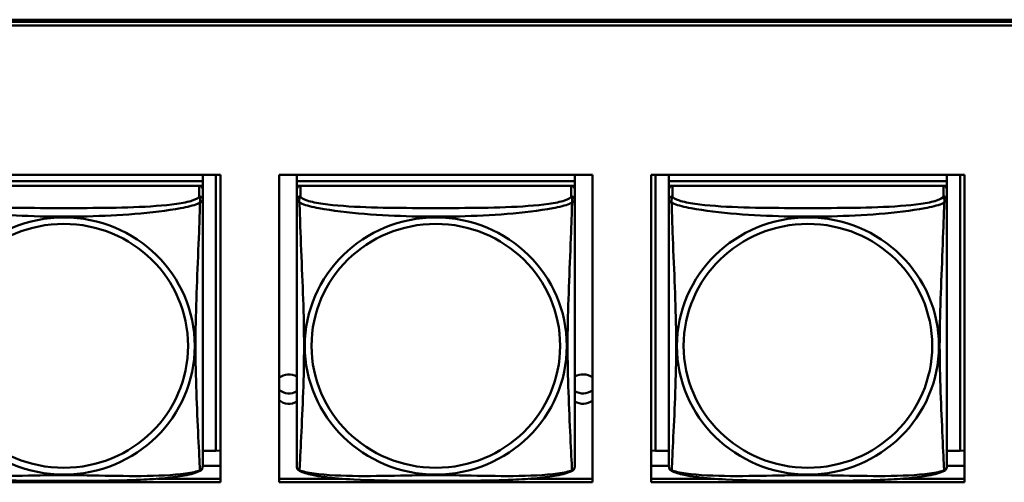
# Model space of a CAD drawing. Header units: inches. Extents: x 0.8 to 75.7, y -7.8 to 49.3.
# Tile 107 of 256: x 35.3 to 37, y 15.2 to 16. Entities that reach past the tile are written whole.
import ezdxf

# ---------------------------------------------------------------- set-up
doc = ezdxf.new("R2010")
doc.units = ezdxf.units.IN
doc.header["$MEASUREMENT"] = 0
doc.layers.add('Visible Edges(ROSSANSI)', color=7, linetype='Continuous', lineweight=50)
doc.layers.add('Visible Tangent Edges(ROSSANSI)', color=7, linetype='Continuous', lineweight=50)

msp = doc.modelspace()

# ---------------------------------------------------------------- linework, layer by layer
at = {"layer": 'Visible Edges(ROSSANSI)'}
for p, q in [((33.0242, 15.9996), (56.0803, 15.9996)), ((33.0242, 15.9958), (56.0803, 15.9958)), ((56.0803, 15.9958), (33.0242, 15.9958)), ((56.0803, 15.9898), (33.0242, 15.9898)), ((35.1304, 15.7354), (35.6628, 15.7354)), ((35.6328, 15.7354), (35.6328, 15.725)), ((35.6554, 15.7354), (35.6554, 15.2663)), ((35.6628, 15.7354), (35.6628, 15.2127)), ((35.7628, 15.2127), (35.7628, 15.7354)), ((35.7628, 15.7354), (36.2952, 15.7354)), ((35.7929, 15.7354), (35.7929, 15.725)), ((36.2653, 15.7354), (36.2653, 15.725)), ((36.2952, 15.7354), (36.2952, 15.2127)), ((36.3951, 15.2127), (36.3951, 15.7354)), ((36.3951, 15.7354), (36.9276, 15.7354)), ((36.4028, 15.2663), (36.4028, 15.7354)), ((36.4254, 15.7354), (36.4254, 15.725)), ((36.8979, 15.7354), (36.8979, 15.725)), ((36.9205, 15.7354), (36.9205, 15.2663)), ((36.9276, 15.7354), (36.9276, 15.2127)), ((35.6328, 15.725), (35.1603, 15.725)), ((35.1603, 15.725), (35.6328, 15.725)), ((35.6328, 15.725), (35.6328, 15.7168)), ((35.6328, 15.725), (35.6328, 15.725)), ((36.2653, 15.725), (35.7929, 15.725)), ((35.7929, 15.725), (35.7929, 15.7168)), ((35.7929, 15.725), (36.2653, 15.725)), ((35.7929, 15.725), (35.7929, 15.725)), ((36.2653, 15.725), (36.2653, 15.7168)), ((36.2653, 15.725), (36.2653, 15.725)), ((36.8979, 15.725), (36.4254, 15.725)), ((36.4254, 15.725), (36.4254, 15.7168)), ((36.4254, 15.725), (36.8979, 15.725)), ((36.4254, 15.725), (36.4254, 15.725)), ((36.8979, 15.725), (36.8979, 15.7168)), ((36.8979, 15.725), (36.8979, 15.725)), ((35.6269, 15.7168), (35.1662, 15.7168)), ((35.627, 15.7168), (35.6328, 15.7168)), ((35.6328, 15.7168), (35.6328, 15.711)), ((35.6328, 15.6933), (35.6328, 15.711)), ((35.7929, 15.7111), (35.7929, 15.7168)), ((35.7929, 15.7168), (35.7987, 15.7168)), ((35.7929, 15.711), (35.7929, 15.6933)), ((36.2594, 15.7168), (35.7988, 15.7168)), ((36.2595, 15.7168), (36.2653, 15.7168)), ((36.2653, 15.7168), (36.2653, 15.711)), ((36.2653, 15.6933), (36.2653, 15.711)), ((36.4254, 15.7111), (36.4254, 15.7168)), ((36.4254, 15.7168), (36.4312, 15.7168)), ((36.4254, 15.711), (36.4254, 15.6933)), ((36.892, 15.7168), (36.4313, 15.7168)), ((36.8921, 15.7168), (36.8979, 15.7168)), ((36.8979, 15.7168), (36.8979, 15.711)), ((36.8979, 15.6933), (36.8979, 15.711)), ((35.7929, 15.6934), (35.7929, 15.6934)), ((35.7929, 15.6931), (35.7929, 15.6931)), ((36.4254, 15.6934), (36.4254, 15.6934)), ((36.4254, 15.6931), (36.4254, 15.6931)), ((35.6554, 15.2663), (35.6328, 15.2663)), ((35.6554, 15.2663), (35.6628, 15.2666)), ((36.4028, 15.2663), (36.3951, 15.2666)), ((36.4254, 15.2663), (36.4028, 15.2663)), ((36.9205, 15.2663), (36.8979, 15.2663)), ((36.9205, 15.2663), (36.9276, 15.2666)), ((35.6628, 15.2406), (35.6328, 15.2406)), ((36.4254, 15.2406), (36.3951, 15.2406)), ((36.9276, 15.2406), (36.8979, 15.2406)), ((35.556, 15.2187), (35.6628, 15.2187)), ((35.7628, 15.2187), (35.8698, 15.2187)), ((36.1885, 15.2187), (36.2952, 15.2187)), ((36.3951, 15.2187), (36.5023, 15.2187)), ((36.8211, 15.2187), (36.9276, 15.2187)), ((35.6628, 15.2127), (35.1304, 15.2127)), ((36.2952, 15.2127), (35.7628, 15.2127)), ((36.9276, 15.2127), (36.3951, 15.2127))]:
    msp.add_line(p, q, dxfattribs=at)
for centre, major_axis, start_param, end_param in [((35.6269, 15.711), (0.00591, 0), 0, 1.570796), ((35.7988, 15.711), (-0.00591, 0), 4.712389, 6.283185), ((36.2594, 15.711), (0.00591, 0), 0, 1.570796), ((36.4313, 15.711), (-0.00591, 0), 4.712389, 6.283185), ((36.892, 15.711), (0.00591, 0), 0, 1.570796), ((35.7794, 15.3713), (0.0255, 0), 1.012757, 2.281011), ((36.2794, 15.3713), (0.0255, 0), 0.901751, 2.154575), ((35.7794, 15.3889), (0.0255, 0), 4.002174, 5.270429), ((36.2794, 15.3889), (0.0255, 0), 4.12861, 5.381435), ((35.7794, 15.3713), (-0.0255, 0), 0.860581, 2.128837), ((36.2794, 15.3713), (-0.0255, 0), 0.987017, 2.239842)]:
    msp.add_ellipse(centre, major_axis=major_axis, ratio=0.981793, start_param=start_param, end_param=end_param, dxfattribs=at)
for points, knots in [([(35.6328, 15.5998), (35.6328, 15.6147), (35.6328, 15.642), (35.6328, 15.6768), (35.6328, 15.6901), (35.6328, 15.6933)], [1.4210797, 1.4210797, 1.4210797, 1.4210797, 1.5356898, 1.6365197, 1.7373496, 1.7373496, 1.7373496, 1.7373496]), ([(35.7929, 15.6933), (35.7929, 15.6901), (35.7929, 15.6769), (35.7929, 15.6501), (35.7929, 15.6327), (35.7929, 15.6274)], [0.3257308, 0.3257308, 0.3257308, 0.3257308, 0.4265607, 0.5273906, 0.5696181, 0.5696181, 0.5696181, 0.5696181]), ([(36.2653, 15.5998), (36.2653, 15.6147), (36.2653, 15.642), (36.2653, 15.6768), (36.2653, 15.6901), (36.2653, 15.6933)], [1.4210797, 1.4210797, 1.4210797, 1.4210797, 1.5356898, 1.6365197, 1.7373496, 1.7373496, 1.7373496, 1.7373496]), ([(36.4254, 15.6933), (36.4254, 15.6901), (36.4254, 15.6769), (36.4254, 15.6501), (36.4254, 15.6327), (36.4254, 15.6274)], [0.3257308, 0.3257308, 0.3257308, 0.3257308, 0.4265607, 0.5273906, 0.5696181, 0.5696181, 0.5696181, 0.5696181]), ([(36.8979, 15.5998), (36.8979, 15.6147), (36.8979, 15.642), (36.8979, 15.6768), (36.8979, 15.6901), (36.8979, 15.6933)], [1.4210797, 1.4210797, 1.4210797, 1.4210797, 1.5356898, 1.6365197, 1.7373496, 1.7373496, 1.7373496, 1.7373496]), ([(35.7929, 15.2783), (35.7929, 15.2898), (35.7929, 15.3028), (35.7929, 15.3331), (35.7929, 15.3507), (35.7929, 15.4007), (35.7929, 15.4336), (35.7929, 15.4925), (35.7929, 15.5187), (35.7929, 15.5727), (35.7929, 15.6014), (35.7929, 15.6274)], [0, 0, 0, 0, 0.1149805, 0.1149805, 0.2563588, 0.2563588, 0.510689, 0.510689, 0.7126146, 0.7126146, 0.9227352, 0.9227352, 0.9227352, 0.9227352]), ([(36.4254, 15.2783), (36.4254, 15.2898), (36.4254, 15.3028), (36.4254, 15.3331), (36.4254, 15.3507), (36.4254, 15.4007), (36.4254, 15.4336), (36.4254, 15.4925), (36.4254, 15.5187), (36.4254, 15.5727), (36.4254, 15.6014), (36.4254, 15.6274)], [0, 0, 0, 0, 0.1149805, 0.1149805, 0.2563588, 0.2563588, 0.510689, 0.510689, 0.7126146, 0.7126146, 0.9227352, 0.9227352, 0.9227352, 0.9227352]), ([(35.6328, 15.5998), (35.6328, 15.5801), (35.6328, 15.5598), (35.6328, 15.5125), (35.6328, 15.4853), (35.6328, 15.4293), (35.6328, 15.4003), (35.6328, 15.3427), (35.6328, 15.3133), (35.6328, 15.2887)], [0, 0, 0, 0, 0.1521476, 0.1521476, 0.3615771, 0.3615771, 0.5863616, 0.5863616, 0.8171616, 0.8171616, 0.8171616, 0.8171616]), ([(36.2653, 15.5998), (36.2653, 15.5801), (36.2653, 15.5598), (36.2653, 15.5125), (36.2653, 15.4853), (36.2653, 15.4293), (36.2653, 15.4003), (36.2653, 15.3427), (36.2653, 15.3133), (36.2653, 15.2887)], [0, 0, 0, 0, 0.1521476, 0.1521476, 0.3615771, 0.3615771, 0.5863616, 0.5863616, 0.8171616, 0.8171616, 0.8171616, 0.8171616]), ([(36.8979, 15.5998), (36.8979, 15.5801), (36.8979, 15.5598), (36.8979, 15.5125), (36.8979, 15.4853), (36.8979, 15.4293), (36.8979, 15.4003), (36.8979, 15.3427), (36.8979, 15.3133), (36.8979, 15.2887)], [0, 0, 0, 0, 0.1521476, 0.1521476, 0.3615771, 0.3615771, 0.5863616, 0.5863616, 0.8171616, 0.8171616, 0.8171616, 0.8171616]), ([(35.6328, 15.2404), (35.6328, 15.242), (35.6328, 15.2445), (35.6328, 15.2628), (35.6328, 15.2805), (35.6328, 15.2887)], [0.3525676, 0.3525676, 0.3525676, 0.3525676, 0.4265607, 0.5273906, 0.6043474, 0.6043474, 0.6043474, 0.6043474]), ([(36.2653, 15.2404), (36.2653, 15.242), (36.2653, 15.2445), (36.2653, 15.2628), (36.2653, 15.2805), (36.2653, 15.2887)], [0.3525676, 0.3525676, 0.3525676, 0.3525676, 0.4265607, 0.5273906, 0.6043474, 0.6043474, 0.6043474, 0.6043474]), ([(36.8979, 15.2404), (36.8979, 15.242), (36.8979, 15.2445), (36.8979, 15.2628), (36.8979, 15.2805), (36.8979, 15.2887)], [0.3525676, 0.3525676, 0.3525676, 0.3525676, 0.4265607, 0.5273906, 0.6043474, 0.6043474, 0.6043474, 0.6043474]), ([(35.7929, 15.2783), (35.7929, 15.274), (35.7929, 15.2604), (35.7929, 15.2445), (35.7929, 15.242), (35.7929, 15.2404)], [1.4921516, 1.4921516, 1.4921516, 1.4921516, 1.5356898, 1.6365197, 1.7105064, 1.7105064, 1.7105064, 1.7105064]), ([(36.4254, 15.2783), (36.4254, 15.274), (36.4254, 15.2604), (36.4254, 15.2445), (36.4254, 15.242), (36.4254, 15.2404)], [1.4921516, 1.4921516, 1.4921516, 1.4921516, 1.5356898, 1.6365197, 1.7105064, 1.7105064, 1.7105064, 1.7105064]), ([(35.6285, 15.2323), (35.6215, 15.2286), (35.6126, 15.2263), (35.5921, 15.2225), (35.5809, 15.221), (35.5557, 15.2186), (35.5415, 15.2177), (35.507, 15.2161), (35.4862, 15.2157), (35.4275, 15.215), (35.3893, 15.215), (35.3196, 15.2154), (35.2875, 15.2158), (35.2396, 15.2184), (35.2223, 15.2198), (35.1998, 15.2228), (35.1927, 15.2239), (35.1778, 15.2271), (35.1705, 15.2291), (35.1646, 15.2323)], [0, 0, 0, 0, 0.111794, 0.111794, 0.213129, 0.213129, 0.32561, 0.32561, 0.483625, 0.483625, 0.773884, 0.773884, 1.015019, 1.015019, 1.153524, 1.153524, 1.222431, 1.222431, 1.317384, 1.317384, 1.317384, 1.317384]), ([(35.6324, 15.2372), (35.6323, 15.2367), (35.6321, 15.2362), (35.6315, 15.2351), (35.6311, 15.2344), (35.63, 15.2332), (35.6293, 15.2327), (35.6286, 15.2323)], [0.00960018, 0.00960018, 0.00960018, 0.00960018, 0.02025308, 0.02025308, 0.03091864, 0.03091864, 0.04195142, 0.04195142, 0.04195142, 0.04195142]), ([(35.6328, 15.2411), (35.6328, 15.2408), (35.6328, 15.2407), (35.6328, 15.2405), (35.6328, 15.2405), (35.6328, 15.2404), (35.6328, 15.2404), (35.6328, 15.2404), (35.6328, 15.2404), (35.6328, 15.2404), (35.6328, 15.2404), (35.6328, 15.2404), (35.6328, 15.2404), (35.6328, 15.2404), (35.6327, 15.239), (35.6326, 15.2383)], [0, 0, 0, 0, 0.01376947, 0.01376947, 0.02049948, 0.02049948, 0.02378019, 0.02378019, 0.0253787, 0.0253787, 0.02597814, 0.02597814, 0.02600242, 0.02600242, 0.03134028, 0.03134028, 0.03134028, 0.03134028]), ([(35.6328, 15.2404), (35.6328, 15.2404), (35.6328, 15.2404), (35.6328, 15.2404), (35.6328, 15.2404), (35.6328, 15.2404), (35.6328, 15.2404), (35.6328, 15.2404), (35.6328, 15.2404), (35.6328, 15.2404), (35.6328, 15.2404), (35.6328, 15.2404), (35.6328, 15.2404), (35.6328, 15.2404), (35.6328, 15.2404), (35.6328, 15.2403), (35.6328, 15.2403), (35.6328, 15.2401), (35.6328, 15.2399), (35.6327, 15.2393), (35.6327, 15.2388), (35.6326, 15.2383)], [0, 0, 0, 0, 0.000069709, 0.000069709, 0.000139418, 0.000139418, 0.000278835, 0.000278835, 0.000348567, 0.000348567, 0.000384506, 0.000384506, 0.000401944, 0.000401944, 0.000436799, 0.000436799, 0.000566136, 0.000566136, 0.001945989, 0.001945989, 0.005629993, 0.005629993, 0.005629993, 0.005629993]), ([(35.793, 15.2383), (35.793, 15.2387), (35.7929, 15.2391), (35.7929, 15.2397), (35.7929, 15.24), (35.7929, 15.2403), (35.7929, 15.2403), (35.7929, 15.2403), (35.7929, 15.2403), (35.7929, 15.2404), (35.7929, 15.2404), (35.7929, 15.2404), (35.7929, 15.2404), (35.7929, 15.2404), (35.7929, 15.2404), (35.7929, 15.2404)], [0, 0, 0, 0, 0.002814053, 0.002814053, 0.004923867, 0.004923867, 0.005121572, 0.005121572, 0.005195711, 0.005195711, 0.00523086, 0.00523086, 0.005248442, 0.005248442, 0.00525914, 0.00525914, 0.00525914, 0.00525914]), ([(35.7971, 15.2323), (35.7962, 15.2328), (35.7953, 15.2335), (35.794, 15.2352), (35.7937, 15.236), (35.7934, 15.2368), (35.7934, 15.2369), (35.7933, 15.237)], [0, 0, 0, 0, 0.01399503, 0.01399503, 0.02853092, 0.02853092, 0.03046536, 0.03046536, 0.03046536, 0.03046536]), ([(36.2611, 15.2323), (36.2541, 15.2286), (36.2452, 15.2263), (36.2247, 15.2225), (36.2134, 15.221), (36.1883, 15.2186), (36.1741, 15.2177), (36.1396, 15.2161), (36.1188, 15.2157), (36.0601, 15.215), (36.0219, 15.215), (35.9522, 15.2154), (35.9201, 15.2158), (35.8721, 15.2184), (35.8549, 15.2198), (35.8323, 15.2228), (35.8253, 15.2239), (35.8103, 15.2271), (35.8031, 15.2291), (35.7971, 15.2323)], [0, 0, 0, 0, 0.111794, 0.111794, 0.213129, 0.213129, 0.32561, 0.32561, 0.483625, 0.483625, 0.773884, 0.773884, 1.015019, 1.015019, 1.153524, 1.153524, 1.222431, 1.222431, 1.317384, 1.317384, 1.317384, 1.317384]), ([(36.2649, 15.2372), (36.2648, 15.2367), (36.2646, 15.2362), (36.2641, 15.2351), (36.2637, 15.2344), (36.2626, 15.2332), (36.2619, 15.2327), (36.2611, 15.2323)], [0.00960018, 0.00960018, 0.00960018, 0.00960018, 0.02025308, 0.02025308, 0.03091864, 0.03091864, 0.04195142, 0.04195142, 0.04195142, 0.04195142]), ([(36.2653, 15.2411), (36.2653, 15.2408), (36.2653, 15.2407), (36.2653, 15.2405), (36.2653, 15.2405), (36.2653, 15.2404), (36.2653, 15.2404), (36.2653, 15.2404), (36.2653, 15.2404), (36.2653, 15.2404), (36.2653, 15.2404), (36.2653, 15.2404), (36.2653, 15.2404), (36.2653, 15.2404), (36.2653, 15.239), (36.2652, 15.2383)], [0, 0, 0, 0, 0.01376947, 0.01376947, 0.02049948, 0.02049948, 0.02378019, 0.02378019, 0.0253787, 0.0253787, 0.02597814, 0.02597814, 0.02600242, 0.02600242, 0.03134028, 0.03134028, 0.03134028, 0.03134028]), ([(36.2653, 15.2404), (36.2653, 15.2404), (36.2653, 15.2404), (36.2653, 15.2404), (36.2653, 15.2404), (36.2653, 15.2404), (36.2653, 15.2404), (36.2653, 15.2404), (36.2653, 15.2404), (36.2653, 15.2404), (36.2653, 15.2404), (36.2653, 15.2404), (36.2653, 15.2404), (36.2653, 15.2404), (36.2653, 15.2404), (36.2653, 15.2403), (36.2653, 15.2403), (36.2653, 15.2401), (36.2653, 15.2399), (36.2653, 15.2393), (36.2652, 15.2388), (36.2652, 15.2383)], [0, 0, 0, 0, 0.000069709, 0.000069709, 0.000139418, 0.000139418, 0.000278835, 0.000278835, 0.000348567, 0.000348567, 0.000384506, 0.000384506, 0.000401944, 0.000401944, 0.000436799, 0.000436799, 0.000566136, 0.000566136, 0.001945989, 0.001945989, 0.005629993, 0.005629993, 0.005629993, 0.005629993]), ([(36.4256, 15.2383), (36.4255, 15.2387), (36.4255, 15.2391), (36.4255, 15.2397), (36.4254, 15.24), (36.4254, 15.2403), (36.4254, 15.2403), (36.4254, 15.2403), (36.4254, 15.2403), (36.4254, 15.2404), (36.4254, 15.2404), (36.4254, 15.2404), (36.4254, 15.2404), (36.4254, 15.2404), (36.4254, 15.2404), (36.4254, 15.2404)], [0, 0, 0, 0, 0.002814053, 0.002814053, 0.004923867, 0.004923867, 0.005121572, 0.005121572, 0.005195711, 0.005195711, 0.00523086, 0.00523086, 0.005248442, 0.005248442, 0.00525914, 0.00525914, 0.00525914, 0.00525914]), ([(36.4296, 15.2323), (36.4287, 15.2328), (36.4278, 15.2335), (36.4266, 15.2352), (36.4262, 15.236), (36.426, 15.2368), (36.4259, 15.2369), (36.4259, 15.237)], [0, 0, 0, 0, 0.01399503, 0.01399503, 0.02853092, 0.02853092, 0.03046536, 0.03046536, 0.03046536, 0.03046536]), ([(36.8936, 15.2323), (36.8866, 15.2286), (36.8777, 15.2263), (36.8572, 15.2225), (36.846, 15.221), (36.8208, 15.2186), (36.8066, 15.2177), (36.7721, 15.2161), (36.7513, 15.2157), (36.6926, 15.215), (36.6544, 15.215), (36.5847, 15.2154), (36.5526, 15.2158), (36.5047, 15.2184), (36.4874, 15.2198), (36.4649, 15.2228), (36.4578, 15.2239), (36.4429, 15.2271), (36.4356, 15.2291), (36.4297, 15.2323)], [0, 0, 0, 0, 0.111794, 0.111794, 0.213129, 0.213129, 0.32561, 0.32561, 0.483625, 0.483625, 0.773884, 0.773884, 1.015019, 1.015019, 1.153524, 1.153524, 1.222431, 1.222431, 1.317384, 1.317384, 1.317384, 1.317384]), ([(36.8975, 15.2372), (36.8974, 15.2367), (36.8972, 15.2362), (36.8966, 15.2351), (36.8962, 15.2344), (36.8951, 15.2332), (36.8944, 15.2327), (36.8937, 15.2323)], [0.00960018, 0.00960018, 0.00960018, 0.00960018, 0.02025308, 0.02025308, 0.03091864, 0.03091864, 0.04195142, 0.04195142, 0.04195142, 0.04195142]), ([(36.8979, 15.2411), (36.8979, 15.2408), (36.8979, 15.2407), (36.8979, 15.2405), (36.8979, 15.2405), (36.8979, 15.2404), (36.8979, 15.2404), (36.8979, 15.2404), (36.8979, 15.2404), (36.8979, 15.2404), (36.8979, 15.2404), (36.8979, 15.2404), (36.8979, 15.2404), (36.8979, 15.2404), (36.8978, 15.239), (36.8977, 15.2383)], [0, 0, 0, 0, 0.01376947, 0.01376947, 0.02049948, 0.02049948, 0.02378019, 0.02378019, 0.0253787, 0.0253787, 0.02597814, 0.02597814, 0.02600242, 0.02600242, 0.03134028, 0.03134028, 0.03134028, 0.03134028]), ([(36.8979, 15.2404), (36.8979, 15.2404), (36.8979, 15.2404), (36.8979, 15.2404), (36.8979, 15.2404), (36.8979, 15.2404), (36.8979, 15.2404), (36.8979, 15.2404), (36.8979, 15.2404), (36.8979, 15.2404), (36.8979, 15.2404), (36.8979, 15.2404), (36.8979, 15.2404), (36.8979, 15.2404), (36.8979, 15.2404), (36.8979, 15.2403), (36.8979, 15.2403), (36.8979, 15.2401), (36.8979, 15.2399), (36.8978, 15.2393), (36.8978, 15.2388), (36.8977, 15.2383)], [0, 0, 0, 0, 0.000069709, 0.000069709, 0.000139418, 0.000139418, 0.000278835, 0.000278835, 0.000348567, 0.000348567, 0.000384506, 0.000384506, 0.000401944, 0.000401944, 0.000436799, 0.000436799, 0.000566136, 0.000566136, 0.001945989, 0.001945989, 0.005629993, 0.005629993, 0.005629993, 0.005629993])]:
    msp.add_open_spline(points, degree=3, knots=knots, dxfattribs=at)
for points in [[(35.6286, 15.2323), (35.6286, 15.2323), (35.6286, 15.2323), (35.6286, 15.2323)], [(35.6326, 15.2385), (35.6326, 15.2384), (35.6326, 15.2383), (35.6326, 15.2382)], [(35.7929, 15.2404), (35.7929, 15.2406), (35.7929, 15.2406), (35.7929, 15.2411)], [(35.7971, 15.2323), (35.7971, 15.2323), (35.7971, 15.2323), (35.7971, 15.2323)], [(36.2611, 15.2323), (36.2611, 15.2323), (36.2611, 15.2323), (36.2611, 15.2323)], [(36.2652, 15.2385), (36.2652, 15.2384), (36.2652, 15.2383), (36.2651, 15.2382)], [(36.4254, 15.2404), (36.4254, 15.2406), (36.4254, 15.2406), (36.4254, 15.2411)], [(36.4296, 15.2323), (36.4296, 15.2323), (36.4296, 15.2323), (36.4296, 15.2323)], [(36.8937, 15.2323), (36.8937, 15.2323), (36.8937, 15.2323), (36.8937, 15.2323)], [(36.8977, 15.2385), (36.8977, 15.2384), (36.8977, 15.2383), (36.8977, 15.2382)]]:
    msp.add_open_spline(points, degree=3, dxfattribs=at)
at = {"layer": 'Visible Tangent Edges(ROSSANSI)'}
for p, q in [((35.6269, 15.7168), (35.6269, 15.6991)), ((35.7988, 15.6991), (35.7988, 15.7168)), ((36.2594, 15.7168), (36.2594, 15.6991)), ((36.4313, 15.6991), (36.4313, 15.7168)), ((36.892, 15.7168), (36.892, 15.6991))]:
    msp.add_line(p, q, dxfattribs=at)
for centre, major_axis, start_param, end_param in [((35.6269, 15.6933), (0.00591, 0), 0, 1.570796), ((35.7988, 15.6933), (-0.00591, 0), 4.712389, 6.283185), ((36.2594, 15.6933), (0.00591, 0), 0, 1.570796), ((36.4313, 15.6933), (-0.00591, 0), 4.712389, 6.283185), ((36.892, 15.6933), (0.00591, 0), 0, 1.570796)]:
    msp.add_ellipse(centre, major_axis=major_axis, ratio=0.981793, start_param=start_param, end_param=end_param, dxfattribs=at)
for centre, major_axis in [((35.3966, 15.4446), (-0.2227, 0)), ((35.3966, 15.4448), (-0.2113, 0)), ((36.0291, 15.4446), (-0.2227, 0)), ((36.0291, 15.4448), (-0.2113, 0)), ((36.6617, 15.4446), (-0.2227, 0)), ((36.6617, 15.4448), (-0.2113, 0))]:
    msp.add_ellipse(centre, major_axis=major_axis, ratio=0.981793, dxfattribs=at)
for points, knots in [([(35.1649, 15.688), (35.1662, 15.6875), (35.1744, 15.6841), (35.2069, 15.6761), (35.2753, 15.6684), (35.3568, 15.6644), (35.4363, 15.6644), (35.5174, 15.6684), (35.5863, 15.6761), (35.6188, 15.6841), (35.627, 15.6875), (35.6282, 15.688)], [-1.657326, -1.657326, -1.657326, -1.657326, -1.63652, -1.53569, -1.33403, -1.13237, -0.93071, -0.72905, -0.527391, -0.426561, -0.405812, -0.405812, -0.405812, -0.405812]), ([(35.6269, 15.6991), (35.6261, 15.6966), (35.6177, 15.6916), (35.5802, 15.6841), (35.5155, 15.6799), (35.4363, 15.6791), (35.3568, 15.6791), (35.2773, 15.6799), (35.213, 15.6841), (35.1754, 15.6916), (35.167, 15.6966), (35.1662, 15.6991)], [0.325731, 0.325731, 0.325731, 0.325731, 0.426561, 0.527391, 0.72905, 0.93071, 1.13237, 1.33403, 1.53569, 1.63652, 1.73735, 1.73735, 1.73735, 1.73735]), ([(35.6282, 15.688), (35.6282, 15.6862), (35.6279, 15.6752), (35.6266, 15.6364), (35.6236, 15.5646), (35.6204, 15.4836), (35.6204, 15.4056), (35.6236, 15.3268), (35.6266, 15.2639), (35.6279, 15.2388), (35.6282, 15.2338), (35.6282, 15.2331)], [-1.657326, -1.657326, -1.657326, -1.657326, -1.63652, -1.53569, -1.33403, -1.13237, -0.93071, -0.72905, -0.527391, -0.426561, -0.405812, -0.405812, -0.405812, -0.405812]), ([(35.6269, 15.6991), (35.6273, 15.697), (35.6294, 15.6946), (35.6282, 15.6881), (35.6282, 15.6881), (35.6282, 15.688)], [-0.0844808, -0.0844808, -0.0844808, -0.0844808, 0, 0, 0.00025611, 0.00025611, 0.00025611, 0.00025611]), ([(35.6282, 15.688), (35.6283, 15.6881), (35.6283, 15.6881), (35.6326, 15.6915), (35.6328, 15.6917), (35.6328, 15.6933)], [-0.00025352, -0.00025352, -0.00025352, -0.00025352, 0, 0, 0.0844808, 0.0844808, 0.0844808, 0.0844808]), ([(35.7929, 15.6933), (35.7929, 15.6917), (35.793, 15.6915), (35.7974, 15.6881), (35.7974, 15.6881), (35.7974, 15.688)], [-0.0844808, -0.0844808, -0.0844808, -0.0844808, 0, 0, 0.00025915, 0.00025915, 0.00025915, 0.00025915]), ([(35.7974, 15.688), (35.7974, 15.6881), (35.7974, 15.6881), (35.7962, 15.6946), (35.7983, 15.697), (35.7988, 15.6991)], [-0.00025532, -0.00025532, -0.00025532, -0.00025532, 0, 0, 0.0844808, 0.0844808, 0.0844808, 0.0844808]), ([(35.7974, 15.2331), (35.7975, 15.2338), (35.7975, 15.2347), (35.7976, 15.2357), (35.7979, 15.2404), (35.7983, 15.2482), (35.7987, 15.2577), (35.7997, 15.2765), (35.8009, 15.3016), (35.802, 15.3273), (35.8032, 15.3531), (35.8042, 15.3793), (35.8047, 15.4054), (35.8052, 15.4316), (35.8052, 15.4576), (35.8047, 15.484), (35.8042, 15.5105), (35.8032, 15.5373), (35.802, 15.5652), (35.8009, 15.5931), (35.7997, 15.6221), (35.7987, 15.6478), (35.7983, 15.6607), (35.7979, 15.6727), (35.7976, 15.6824), (35.7975, 15.6844), (35.7975, 15.6863), (35.7974, 15.688)], [-1.657268, -1.657268, -1.657268, -1.657268, -1.63652, -1.63652, -1.63652, -1.53569, -1.53569, -1.53569, -1.33403, -1.33403, -1.33403, -1.13237, -1.13237, -1.13237, -0.93071, -0.93071, -0.93071, -0.72905, -0.72905, -0.72905, -0.527391, -0.527391, -0.527391, -0.426561, -0.426561, -0.426561, -0.405807, -0.405807, -0.405807, -0.405807]), ([(35.7975, 15.688), (35.7987, 15.6875), (35.8069, 15.6841), (35.8395, 15.6761), (35.9078, 15.6684), (35.9894, 15.6644), (36.0688, 15.6644), (36.15, 15.6684), (36.2189, 15.6761), (36.2513, 15.6841), (36.2595, 15.6875), (36.2608, 15.688)], [-1.657326, -1.657326, -1.657326, -1.657326, -1.63652, -1.53569, -1.33403, -1.13237, -0.93071, -0.72905, -0.527391, -0.426561, -0.405812, -0.405812, -0.405812, -0.405812]), ([(36.2594, 15.6991), (36.2587, 15.6966), (36.2503, 15.6916), (36.2128, 15.6841), (36.148, 15.6799), (36.0688, 15.6791), (35.9894, 15.6791), (35.9098, 15.6799), (35.8456, 15.6841), (35.808, 15.6916), (35.7995, 15.6966), (35.7988, 15.6991)], [0.325731, 0.325731, 0.325731, 0.325731, 0.426561, 0.527391, 0.72905, 0.93071, 1.13237, 1.33403, 1.53569, 1.63652, 1.73735, 1.73735, 1.73735, 1.73735]), ([(36.2608, 15.688), (36.2607, 15.6862), (36.2604, 15.6752), (36.2591, 15.6364), (36.2561, 15.5646), (36.253, 15.4836), (36.253, 15.4056), (36.2561, 15.3268), (36.2591, 15.2639), (36.2604, 15.2388), (36.2607, 15.2338), (36.2608, 15.2331)], [-1.657326, -1.657326, -1.657326, -1.657326, -1.63652, -1.53569, -1.33403, -1.13237, -0.93071, -0.72905, -0.527391, -0.426561, -0.405812, -0.405812, -0.405812, -0.405812]), ([(36.2594, 15.6991), (36.2599, 15.697), (36.262, 15.6946), (36.2608, 15.6881), (36.2608, 15.6881), (36.2608, 15.688)], [-0.0844808, -0.0844808, -0.0844808, -0.0844808, 0, 0, 0.00025611, 0.00025611, 0.00025611, 0.00025611]), ([(36.2608, 15.688), (36.2608, 15.6881), (36.2608, 15.6881), (36.2652, 15.6915), (36.2653, 15.6917), (36.2653, 15.6933)], [-0.00025352, -0.00025352, -0.00025352, -0.00025352, 0, 0, 0.0844808, 0.0844808, 0.0844808, 0.0844808]), ([(36.4254, 15.6933), (36.4254, 15.6917), (36.4256, 15.6915), (36.4299, 15.6881), (36.43, 15.6881), (36.43, 15.688)], [-0.0844808, -0.0844808, -0.0844808, -0.0844808, 0, 0, 0.00025915, 0.00025915, 0.00025915, 0.00025915]), ([(36.43, 15.688), (36.43, 15.6881), (36.43, 15.6881), (36.4288, 15.6946), (36.4309, 15.697), (36.4313, 15.6991)], [-0.00025532, -0.00025532, -0.00025532, -0.00025532, 0, 0, 0.0844808, 0.0844808, 0.0844808, 0.0844808]), ([(36.43, 15.2331), (36.43, 15.2338), (36.4301, 15.2347), (36.4301, 15.2357), (36.4304, 15.2404), (36.4308, 15.2482), (36.4313, 15.2577), (36.4322, 15.2765), (36.4334, 15.3016), (36.4346, 15.3273), (36.4357, 15.3531), (36.4367, 15.3793), (36.4373, 15.4054), (36.4378, 15.4316), (36.4378, 15.4576), (36.4373, 15.484), (36.4367, 15.5105), (36.4357, 15.5373), (36.4346, 15.5652), (36.4334, 15.5931), (36.4322, 15.6221), (36.4313, 15.6478), (36.4308, 15.6607), (36.4304, 15.6727), (36.4301, 15.6824), (36.4301, 15.6844), (36.43, 15.6863), (36.43, 15.688)], [-1.657268, -1.657268, -1.657268, -1.657268, -1.63652, -1.63652, -1.63652, -1.53569, -1.53569, -1.53569, -1.33403, -1.33403, -1.33403, -1.13237, -1.13237, -1.13237, -0.93071, -0.93071, -0.93071, -0.72905, -0.72905, -0.72905, -0.527391, -0.527391, -0.527391, -0.426561, -0.426561, -0.426561, -0.405807, -0.405807, -0.405807, -0.405807]), ([(36.43, 15.688), (36.4313, 15.6875), (36.4395, 15.6841), (36.472, 15.6761), (36.5404, 15.6684), (36.6219, 15.6644), (36.7014, 15.6644), (36.7825, 15.6684), (36.8514, 15.6761), (36.8839, 15.6841), (36.8921, 15.6875), (36.8933, 15.688)], [-1.657326, -1.657326, -1.657326, -1.657326, -1.63652, -1.53569, -1.33403, -1.13237, -0.93071, -0.72905, -0.527391, -0.426561, -0.405812, -0.405812, -0.405812, -0.405812]), ([(36.892, 15.6991), (36.8912, 15.6966), (36.8828, 15.6916), (36.8453, 15.6841), (36.7806, 15.6799), (36.7014, 15.6791), (36.6219, 15.6791), (36.5424, 15.6799), (36.4781, 15.6841), (36.4405, 15.6916), (36.4321, 15.6966), (36.4313, 15.6991)], [0.325731, 0.325731, 0.325731, 0.325731, 0.426561, 0.527391, 0.72905, 0.93071, 1.13237, 1.33403, 1.53569, 1.63652, 1.73735, 1.73735, 1.73735, 1.73735]), ([(36.8933, 15.688), (36.8933, 15.6862), (36.893, 15.6752), (36.8917, 15.6364), (36.8887, 15.5646), (36.8855, 15.4836), (36.8855, 15.4056), (36.8887, 15.3268), (36.8917, 15.2639), (36.893, 15.2388), (36.8933, 15.2338), (36.8933, 15.2331)], [-1.657326, -1.657326, -1.657326, -1.657326, -1.63652, -1.53569, -1.33403, -1.13237, -0.93071, -0.72905, -0.527391, -0.426561, -0.405812, -0.405812, -0.405812, -0.405812]), ([(36.892, 15.6991), (36.8924, 15.697), (36.8945, 15.6946), (36.8933, 15.6881), (36.8933, 15.6881), (36.8933, 15.688)], [-0.0844808, -0.0844808, -0.0844808, -0.0844808, 0, 0, 0.00025611, 0.00025611, 0.00025611, 0.00025611]), ([(36.8933, 15.688), (36.8934, 15.6881), (36.8934, 15.6881), (36.8977, 15.6915), (36.8979, 15.6917), (36.8979, 15.6933)], [-0.00025352, -0.00025352, -0.00025352, -0.00025352, 0, 0, 0.0844808, 0.0844808, 0.0844808, 0.0844808]), ([(35.6282, 15.2331), (35.6269, 15.2326), (35.6188, 15.2299), (35.5862, 15.2244), (35.5179, 15.2226), (35.4363, 15.2248), (35.3568, 15.2248), (35.2757, 15.2226), (35.2068, 15.2244), (35.1743, 15.2299), (35.1662, 15.2326), (35.1649, 15.2331)], [-1.657325, -1.657325, -1.657325, -1.657325, -1.63652, -1.53569, -1.33403, -1.13237, -0.93071, -0.72905, -0.527391, -0.426561, -0.405811, -0.405811, -0.405811, -0.405811]), ([(35.6326, 15.2382), (35.6323, 15.2361), (35.6312, 15.2339), (35.6283, 15.2331), (35.6283, 15.2331), (35.6282, 15.2331)], [-0.05744631, -0.05744631, -0.05744631, -0.05744631, 0, 0, 0.00025622, 0.00025622, 0.00025622, 0.00025622]), ([(35.6282, 15.2331), (35.6282, 15.2331), (35.6282, 15.2331), (35.6286, 15.2326), (35.6286, 15.2323), (35.6286, 15.2323)], [-0.00025371, -0.00025371, -0.00025371, -0.00025371, 0, 0, 0.02254963, 0.02254963, 0.02254963, 0.02254963]), ([(35.7974, 15.2331), (35.7974, 15.2331), (35.7974, 15.2331), (35.7944, 15.2339), (35.7934, 15.2361), (35.7931, 15.2382)], [-0.00026023, -0.00026023, -0.00026023, -0.00026023, 0, 0, 0.05743864, 0.05743864, 0.05743864, 0.05743864]), ([(35.7971, 15.2323), (35.797, 15.2323), (35.7971, 15.2326), (35.7974, 15.2331), (35.7974, 15.2331), (35.7974, 15.2331)], [-0.02254962, -0.02254962, -0.02254962, -0.02254962, 0, 0, 0.00025967, 0.00025967, 0.00025967, 0.00025967]), ([(36.2608, 15.2331), (36.2595, 15.2326), (36.2513, 15.2299), (36.2188, 15.2244), (36.1504, 15.2226), (36.0689, 15.2248), (35.9894, 15.2248), (35.9082, 15.2226), (35.8394, 15.2244), (35.8069, 15.2299), (35.7987, 15.2326), (35.7974, 15.2331)], [-1.657325, -1.657325, -1.657325, -1.657325, -1.63652, -1.53569, -1.33403, -1.13237, -0.93071, -0.72905, -0.527391, -0.426561, -0.405811, -0.405811, -0.405811, -0.405811]), ([(36.2651, 15.2382), (36.2648, 15.2361), (36.2638, 15.2339), (36.2608, 15.2331), (36.2608, 15.2331), (36.2608, 15.2331)], [-0.05744631, -0.05744631, -0.05744631, -0.05744631, 0, 0, 0.00025622, 0.00025622, 0.00025622, 0.00025622]), ([(36.2608, 15.2331), (36.2608, 15.2331), (36.2608, 15.2331), (36.2611, 15.2326), (36.2612, 15.2323), (36.2611, 15.2323)], [-0.00025371, -0.00025371, -0.00025371, -0.00025371, 0, 0, 0.02254963, 0.02254963, 0.02254963, 0.02254963]), ([(36.43, 15.2331), (36.43, 15.2331), (36.4299, 15.2331), (36.427, 15.2339), (36.426, 15.2361), (36.4256, 15.2382)], [-0.00026023, -0.00026023, -0.00026023, -0.00026023, 0, 0, 0.05743864, 0.05743864, 0.05743864, 0.05743864]), ([(36.4296, 15.2323), (36.4296, 15.2323), (36.4297, 15.2326), (36.43, 15.2331), (36.43, 15.2331), (36.43, 15.2331)], [-0.02254962, -0.02254962, -0.02254962, -0.02254962, 0, 0, 0.00025967, 0.00025967, 0.00025967, 0.00025967]), ([(36.8933, 15.2331), (36.892, 15.2326), (36.8839, 15.2299), (36.8513, 15.2244), (36.783, 15.2226), (36.7014, 15.2248), (36.6219, 15.2248), (36.5408, 15.2226), (36.4719, 15.2244), (36.4394, 15.2299), (36.4313, 15.2326), (36.43, 15.2331)], [-1.657325, -1.657325, -1.657325, -1.657325, -1.63652, -1.53569, -1.33403, -1.13237, -0.93071, -0.72905, -0.527391, -0.426561, -0.405811, -0.405811, -0.405811, -0.405811]), ([(36.8977, 15.2382), (36.8974, 15.2361), (36.8963, 15.2339), (36.8934, 15.2331), (36.8934, 15.2331), (36.8933, 15.2331)], [-0.05744631, -0.05744631, -0.05744631, -0.05744631, 0, 0, 0.00025622, 0.00025622, 0.00025622, 0.00025622]), ([(36.8933, 15.2331), (36.8933, 15.2331), (36.8933, 15.2331), (36.8937, 15.2326), (36.8937, 15.2323), (36.8937, 15.2323)], [-0.00025371, -0.00025371, -0.00025371, -0.00025371, 0, 0, 0.02254963, 0.02254963, 0.02254963, 0.02254963])]:
    msp.add_open_spline(points, degree=3, knots=knots, dxfattribs=at)

doc.saveas('drawing.dxf')
